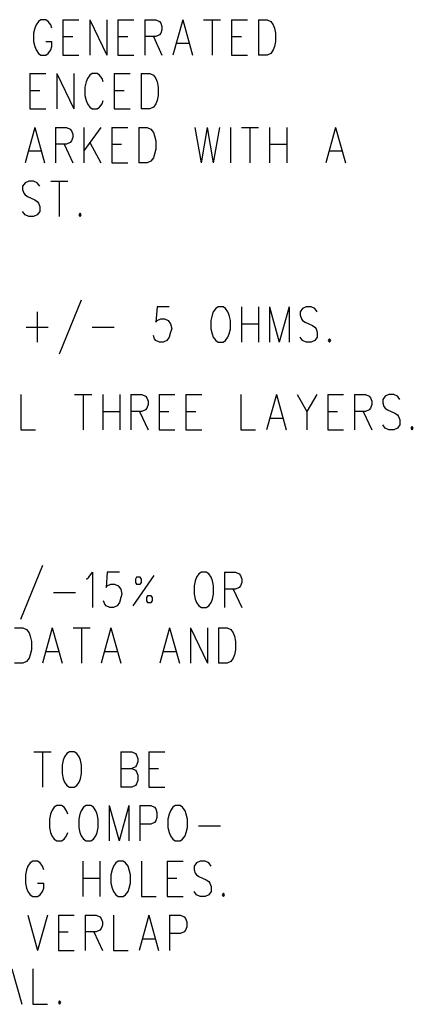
# Model space of a CAD drawing. Extents: x 2 to 38, y 4.3 to 27.6.
# Tile 18 of 31: x 14.1 to 16.5, y 16 to 21.8. Entities that reach past the tile are written whole.
import ezdxf

# ---------------------------------------------------------------- set-up
doc = ezdxf.new("R2010")
doc.units = 0
doc.layers.add('pho', color=1, linetype='CONTINUOUS')

msp = doc.modelspace()

# ---------------------------------------------------------------- linework, layer by layer
at = {"layer": 'pho', "color": 1}
for points in [[(14.33731, 21.71139), (14.33009, 21.73122), (14.31567, 21.75106), (14.30124, 21.76098), (14.27238, 21.76098), (14.25795, 21.75106), (14.24352, 21.73122), (14.23631, 21.71139), (14.2291, 21.68163), (14.2291, 21.63203), (14.23631, 21.60227), (14.24352, 21.58243), (14.25795, 21.56259), (14.27238, 21.55267), (14.30124, 21.55267), (14.31567, 21.56259), (14.33009, 21.58243), (14.33731, 21.60227), (14.33731, 21.63203)], [(14.40224, 21.76098), (14.40224, 21.55267)], [(14.40224, 21.76098), (14.49602, 21.76098)], [(14.56095, 21.76098), (14.56095, 21.55267)], [(14.56095, 21.76098), (14.66195, 21.55267)], [(14.66195, 21.76098), (14.66195, 21.55267)], [(14.72687, 21.76098), (14.72687, 21.55267)], [(14.72687, 21.76098), (14.82066, 21.76098)], [(14.88558, 21.76098), (14.88558, 21.55267)], [(14.88558, 21.76098), (14.95051, 21.76098), (14.97215, 21.75106), (14.97937, 21.74114), (14.98658, 21.7213), (14.98658, 21.70147), (14.97937, 21.68163), (14.97215, 21.67171), (14.95051, 21.66179), (14.88558, 21.66179)], [(15.10922, 21.76098), (15.05151, 21.55267)], [(15.10922, 21.76098), (15.16694, 21.55267)], [(15.23186, 21.76098), (15.33286, 21.76098)], [(15.28236, 21.76098), (15.28236, 21.55267)], [(15.39779, 21.76098), (15.39779, 21.55267)], [(15.39779, 21.76098), (15.49157, 21.76098)], [(15.5565, 21.76098), (15.5565, 21.55267)], [(15.5565, 21.76098), (15.607, 21.76098), (15.62864, 21.75106), (15.64307, 21.73122), (15.65029, 21.71139), (15.6575, 21.68163), (15.6575, 21.63203), (15.65029, 21.60227), (15.64307, 21.58243), (15.62864, 21.56259), (15.607, 21.55267), (15.5565, 21.55267)], [(14.40224, 21.66179), (14.45995, 21.66179)], [(14.72687, 21.66179), (14.78459, 21.66179)], [(14.93608, 21.66179), (14.98658, 21.55267)], [(15.39779, 21.66179), (15.4555, 21.66179)], [(14.30124, 21.63203), (14.33731, 21.63203)], [(15.07315, 21.62211), (15.14529, 21.62211)], [(14.40224, 21.55267), (14.49602, 21.55267)], [(14.72687, 21.55267), (14.82066, 21.55267)], [(15.39779, 21.55267), (15.49157, 21.55267)], [(14.20745, 21.44356), (14.20745, 21.23525)], [(14.20745, 21.44356), (14.30124, 21.44356)], [(14.36617, 21.44356), (14.36617, 21.23525)], [(14.36617, 21.44356), (14.46716, 21.23525)], [(14.46716, 21.44356), (14.46716, 21.23525)], [(14.6403, 21.39396), (14.63309, 21.4138), (14.61866, 21.43364), (14.60423, 21.44356), (14.57538, 21.44356), (14.56095, 21.43364), (14.54652, 21.4138), (14.5393, 21.39396)], [(14.70523, 21.44356), (14.70523, 21.23525)], [(14.70523, 21.44356), (14.79901, 21.44356)], [(14.86394, 21.44356), (14.86394, 21.23525)], [(14.86394, 21.44356), (14.91444, 21.44356), (14.93608, 21.43364), (14.95051, 21.4138), (14.95773, 21.39396), (14.96494, 21.3642), (14.96494, 21.31461), (14.95773, 21.28485), (14.95051, 21.26501), (14.93608, 21.24517), (14.91444, 21.23525), (14.86394, 21.23525)], [(14.5393, 21.39396), (14.53209, 21.3642), (14.53209, 21.31461), (14.5393, 21.28485)], [(14.20745, 21.34436), (14.26517, 21.34436)], [(14.70523, 21.34436), (14.76294, 21.34436)], [(14.5393, 21.28485), (14.54652, 21.26501), (14.56095, 21.24517), (14.57538, 21.23525), (14.60423, 21.23525), (14.61866, 21.24517), (14.63309, 21.26501), (14.6403, 21.28485)], [(14.20745, 21.23525), (14.30124, 21.23525)], [(14.70523, 21.23525), (14.79901, 21.23525)], [(14.23631, 21.12614), (14.1786, 20.91783)], [(14.23631, 21.12614), (14.29402, 20.91783)], [(14.35895, 21.12614), (14.35895, 20.91783)], [(14.35895, 21.12614), (14.42388, 21.12614), (14.44552, 21.11622), (14.45274, 21.1063), (14.45995, 21.08646), (14.45995, 21.06662), (14.45274, 21.04678), (14.44552, 21.03686), (14.42388, 21.02694), (14.35895, 21.02694)], [(14.52488, 21.12614), (14.52488, 20.91783)], [(14.62587, 21.12614), (14.52488, 20.98726)], [(14.6908, 21.12614), (14.6908, 20.91783)], [(14.6908, 21.12614), (14.78459, 21.12614)], [(14.84951, 21.12614), (14.84951, 20.91783)], [(14.84951, 21.12614), (14.90001, 21.12614), (14.92166, 21.11622), (14.93608, 21.09638), (14.9433, 21.07654), (14.95051, 21.04678), (14.95051, 20.99718), (14.9433, 20.96743), (14.93608, 20.94759), (14.92166, 20.92775), (14.90001, 20.91783), (14.84951, 20.91783)], [(15.18137, 21.12614), (15.21744, 20.91783)], [(15.25351, 21.12614), (15.21744, 20.91783)], [(15.25351, 21.12614), (15.28958, 20.91783)], [(15.32565, 21.12614), (15.28958, 20.91783)], [(15.39058, 21.12614), (15.39058, 20.91783)], [(15.4555, 21.12614), (15.5565, 21.12614)], [(15.506, 21.12614), (15.506, 20.91783)], [(15.62143, 21.12614), (15.62143, 20.91783)], [(15.72243, 21.12614), (15.72243, 20.91783)], [(16.01099, 21.12614), (15.95328, 20.91783)], [(16.01099, 21.12614), (16.06871, 20.91783)], [(14.40945, 21.02694), (14.45995, 20.91783)], [(14.56095, 21.03686), (14.62587, 20.91783)], [(14.6908, 21.02694), (14.74852, 21.02694)], [(15.62143, 21.02694), (15.72243, 21.02694)], [(14.20024, 20.98726), (14.27238, 20.98726)], [(15.97492, 20.98726), (16.04706, 20.98726)], [(14.6908, 20.91783), (14.78459, 20.91783)], [(14.26517, 20.77896), (14.25074, 20.79879), (14.2291, 20.80871), (14.20024, 20.80871), (14.1786, 20.79879), (14.16417, 20.77896), (14.16417, 20.75912), (14.17138, 20.73928), (14.1786, 20.72936), (14.19303, 20.71944), (14.23631, 20.6996), (14.25074, 20.68968), (14.25795, 20.67976), (14.26517, 20.65992), (14.26517, 20.63016), (14.25074, 20.61032), (14.2291, 20.6004), (14.20024, 20.6004), (14.1786, 20.61032), (14.16417, 20.63016)], [(14.33009, 20.80871), (14.43109, 20.80871)], [(14.38059, 20.80871), (14.38059, 20.6004)], [(14.50323, 20.62024), (14.49602, 20.61032), (14.50323, 20.6004), (14.51045, 20.61032), (14.50323, 20.62024)], [(14.51045, 20.10774), (14.38059, 19.79031)], [(14.25074, 20.0383), (14.25074, 19.85975)], [(15.02987, 20.06806), (14.95773, 20.06806), (14.95051, 19.97878), (14.95773, 19.9887), (14.97937, 19.99862), (15.00101, 19.99862), (15.02265, 19.9887), (15.03708, 19.96887), (15.0443, 19.93911), (15.03708, 19.91927), (15.02987, 19.88951), (15.01544, 19.86967), (14.9938, 19.85975), (14.97215, 19.85975), (14.95051, 19.86967), (14.9433, 19.87959), (14.93608, 19.89943)], [(15.31843, 20.06806), (15.30401, 20.05814), (15.28958, 20.0383), (15.28236, 20.01846), (15.27515, 19.9887), (15.27515, 19.93911), (15.28236, 19.90935), (15.28958, 19.88951), (15.30401, 19.86967), (15.31843, 19.85975), (15.34729, 19.85975), (15.36172, 19.86967), (15.37615, 19.88951), (15.38336, 19.90935), (15.39058, 19.93911), (15.39058, 19.9887), (15.38336, 20.01846), (15.37615, 20.0383), (15.36172, 20.05814), (15.34729, 20.06806), (15.31843, 20.06806)], [(15.4555, 20.06806), (15.4555, 19.85975)], [(15.5565, 20.06806), (15.5565, 19.85975)], [(15.62143, 20.06806), (15.62143, 19.85975)], [(15.62143, 20.06806), (15.67914, 19.85975)], [(15.73686, 20.06806), (15.67914, 19.85975)], [(15.73686, 20.06806), (15.73686, 19.85975)], [(15.90278, 20.0383), (15.88835, 20.05814), (15.86671, 20.06806), (15.83785, 20.06806), (15.81621, 20.05814), (15.80178, 20.0383), (15.80178, 20.01846), (15.809, 19.99862), (15.81621, 19.9887), (15.83064, 19.97878), (15.87392, 19.95895), (15.88835, 19.94903), (15.89557, 19.93911), (15.90278, 19.91927), (15.90278, 19.88951), (15.88835, 19.86967), (15.86671, 19.85975), (15.83785, 19.85975), (15.81621, 19.86967), (15.80178, 19.88951)], [(15.4555, 19.96887), (15.5565, 19.96887)], [(14.18581, 19.94903), (14.31567, 19.94903)], [(14.57538, 19.94903), (14.70523, 19.94903)], [(15.97492, 19.87959), (15.96771, 19.86967), (15.97492, 19.85975), (15.98214, 19.86967), (15.97492, 19.87959)], [(14.15403, 19.5513), (14.15403, 19.34299), (14.2406, 19.34299)], [(14.47145, 19.5513), (14.57245, 19.5513)], [(14.52195, 19.5513), (14.52195, 19.34299)], [(14.63738, 19.5513), (14.63738, 19.34299)], [(14.73838, 19.5513), (14.73838, 19.34299)], [(14.8033, 19.5513), (14.8033, 19.34299)], [(14.8033, 19.5513), (14.86823, 19.5513), (14.88987, 19.54138), (14.89709, 19.53146), (14.9043, 19.51162), (14.9043, 19.49179), (14.89709, 19.47195), (14.88987, 19.46203), (14.86823, 19.45211), (14.8033, 19.45211)], [(14.96923, 19.5513), (14.96923, 19.34299)], [(14.96923, 19.5513), (15.06301, 19.5513)], [(15.12794, 19.5513), (15.12794, 19.34299)], [(15.12794, 19.5513), (15.22173, 19.5513)], [(15.45258, 19.5513), (15.45258, 19.34299), (15.53915, 19.34299)], [(15.66179, 19.5513), (15.60408, 19.34299)], [(15.66179, 19.5513), (15.7195, 19.34299)], [(15.78443, 19.5513), (15.84214, 19.45211), (15.84214, 19.34299)], [(15.89986, 19.5513), (15.84214, 19.45211)], [(15.96478, 19.5513), (15.96478, 19.34299)], [(15.96478, 19.5513), (16.05857, 19.5513)], [(16.1235, 19.5513), (16.1235, 19.34299)], [(16.1235, 19.5513), (16.18842, 19.5513), (16.21007, 19.54138), (16.21728, 19.53146), (16.22449, 19.51162), (16.22449, 19.49179), (16.21728, 19.47195), (16.21007, 19.46203), (16.18842, 19.45211), (16.1235, 19.45211)], [(16.39042, 19.52154), (16.37599, 19.54138), (16.35435, 19.5513), (16.32549, 19.5513), (16.30385, 19.54138), (16.28942, 19.52154), (16.28942, 19.5017), (16.29664, 19.48187), (16.30385, 19.47195), (16.31828, 19.46203), (16.36156, 19.44219), (16.37599, 19.43227), (16.38321, 19.42235), (16.39042, 19.40251), (16.39042, 19.37275), (16.37599, 19.35291), (16.35435, 19.34299), (16.32549, 19.34299), (16.30385, 19.35291), (16.28942, 19.37275)], [(14.63738, 19.45211), (14.73838, 19.45211)], [(14.8538, 19.45211), (14.9043, 19.34299)], [(14.96923, 19.45211), (15.02694, 19.45211)], [(15.12794, 19.45211), (15.18566, 19.45211)], [(15.96478, 19.45211), (16.0225, 19.45211)], [(16.17399, 19.45211), (16.22449, 19.34299)], [(15.62572, 19.41243), (15.69786, 19.41243)], [(14.96923, 19.34299), (15.06301, 19.34299)], [(15.12794, 19.34299), (15.22173, 19.34299)], [(15.96478, 19.34299), (16.05857, 19.34299)], [(16.46256, 19.36283), (16.45535, 19.35291), (16.46256, 19.34299), (16.46978, 19.35291), (16.46256, 19.36283)], [(14.28138, 18.54348), (14.15153, 18.22606)], [(14.54109, 18.46413), (14.55552, 18.47405), (14.57716, 18.50381), (14.57716, 18.2955)], [(14.73588, 18.50381), (14.66373, 18.50381), (14.65652, 18.41453), (14.66373, 18.42445), (14.68538, 18.43437), (14.70702, 18.43437), (14.72866, 18.42445), (14.74309, 18.40461), (14.7503, 18.37485), (14.74309, 18.35501), (14.73588, 18.32526), (14.72145, 18.30542), (14.69981, 18.2955), (14.67816, 18.2955), (14.65652, 18.30542), (14.64931, 18.31534), (14.64209, 18.33518)], [(14.93787, 18.48397), (14.81523, 18.30542)], [(14.82966, 18.44429), (14.83687, 18.43437), (14.85852, 18.43437), (14.86573, 18.44429), (14.86573, 18.46413), (14.85852, 18.47405), (14.83687, 18.47405), (14.82966, 18.46413), (14.82966, 18.44429)], [(15.21922, 18.50381), (15.2048, 18.49389), (15.19037, 18.47405), (15.18315, 18.45421), (15.17594, 18.42445), (15.17594, 18.37485), (15.18315, 18.34509), (15.19037, 18.32526), (15.2048, 18.30542), (15.21922, 18.2955), (15.24808, 18.2955), (15.26251, 18.30542), (15.27694, 18.32526), (15.28415, 18.34509), (15.29137, 18.37485), (15.29137, 18.42445), (15.28415, 18.45421), (15.27694, 18.47405), (15.26251, 18.49389), (15.24808, 18.50381), (15.21922, 18.50381)], [(15.35629, 18.50381), (15.35629, 18.2955)], [(15.35629, 18.50381), (15.42122, 18.50381), (15.44286, 18.49389), (15.45008, 18.48397), (15.45729, 18.46413), (15.45729, 18.44429), (15.45008, 18.42445), (15.44286, 18.41453), (15.42122, 18.40461), (15.35629, 18.40461)], [(15.40679, 18.40461), (15.45729, 18.2955)], [(14.34631, 18.38477), (14.47617, 18.38477)], [(14.9018, 18.32526), (14.92344, 18.32526), (14.93066, 18.33518), (14.93066, 18.35501), (14.92344, 18.36493), (14.9018, 18.36493), (14.89459, 18.35501), (14.89459, 18.33518), (14.9018, 18.32526)], [(14.11555, 18.1758), (14.16605, 18.1758), (14.1877, 18.16588), (14.20212, 18.14604), (14.20934, 18.12621), (14.21655, 18.09645), (14.21655, 18.04685), (14.20934, 18.01709), (14.20212, 17.99725), (14.1877, 17.97741), (14.16605, 17.96749), (14.11555, 17.96749)], [(14.33919, 18.1758), (14.28148, 17.96749)], [(14.33919, 18.1758), (14.39691, 17.96749)], [(14.46183, 18.1758), (14.56283, 18.1758)], [(14.51233, 18.1758), (14.51233, 17.96749)], [(14.68547, 18.1758), (14.62776, 17.96749)], [(14.68547, 18.1758), (14.74319, 17.96749)], [(15.03175, 18.1758), (14.97404, 17.96749)], [(15.03175, 18.1758), (15.08947, 17.96749)], [(15.15439, 18.1758), (15.15439, 17.96749)], [(15.15439, 18.1758), (15.25539, 17.96749)], [(15.25539, 18.1758), (15.25539, 17.96749)], [(15.32032, 18.1758), (15.32032, 17.96749)], [(15.32032, 18.1758), (15.37082, 18.1758), (15.39246, 18.16588), (15.40689, 18.14604), (15.4141, 18.12621), (15.42132, 18.09645), (15.42132, 18.04685), (15.4141, 18.01709), (15.40689, 17.99725), (15.39246, 17.97741), (15.37082, 17.96749), (15.32032, 17.96749)], [(14.30312, 18.03693), (14.37526, 18.03693)], [(14.6494, 18.03693), (14.72154, 18.03693)], [(14.99568, 18.03693), (15.06782, 18.03693)], [(14.23089, 17.44573), (14.33188, 17.44573)], [(14.28138, 17.44573), (14.28138, 17.23742)], [(14.4401, 17.44573), (14.42567, 17.43581), (14.41124, 17.41597), (14.40402, 17.39613)], [(14.40402, 17.28702), (14.41124, 17.26718), (14.42567, 17.24734), (14.4401, 17.23742), (14.46895, 17.23742), (14.48338, 17.24734), (14.49781, 17.26718), (14.50502, 17.28702), (14.51224, 17.31678), (14.51224, 17.36637), (14.50502, 17.39613), (14.49781, 17.41597), (14.48338, 17.43581), (14.46895, 17.44573), (14.4401, 17.44573)], [(14.74309, 17.44573), (14.74309, 17.23742)], [(14.74309, 17.44573), (14.80802, 17.44573), (14.82966, 17.43581), (14.83687, 17.42589), (14.84409, 17.40605), (14.84409, 17.38621), (14.83687, 17.36637), (14.82966, 17.35645), (14.80802, 17.34653)], [(14.90902, 17.44573), (14.90902, 17.23742)], [(14.90902, 17.44573), (15.0028, 17.44573)], [(14.40402, 17.39613), (14.39681, 17.36637), (14.39681, 17.31678), (14.40402, 17.28702)], [(14.74309, 17.34653), (14.80802, 17.34653), (14.82966, 17.33662), (14.83687, 17.3267), (14.84409, 17.30686), (14.84409, 17.2771), (14.83687, 17.25726), (14.82966, 17.24734), (14.80802, 17.23742), (14.74309, 17.23742)], [(14.90902, 17.34653), (14.96673, 17.34653)], [(14.90902, 17.23742), (15.0028, 17.23742)], [(14.43048, 17.07871), (14.42326, 17.09855), (14.40883, 17.11839), (14.39441, 17.12831), (14.36555, 17.12831), (14.35112, 17.11839), (14.33669, 17.09855), (14.32948, 17.07871), (14.32226, 17.04895), (14.32226, 16.99935), (14.32948, 16.9696)], [(14.53869, 17.12831), (14.52426, 17.11839), (14.50983, 17.09855), (14.50262, 17.07871), (14.4954, 17.04895), (14.4954, 16.99935), (14.50262, 16.9696)], [(14.60362, 16.9696), (14.61083, 16.99935), (14.61083, 17.04895), (14.60362, 17.07871), (14.5964, 17.09855), (14.58197, 17.11839), (14.56755, 17.12831), (14.53869, 17.12831)], [(14.67576, 17.12831), (14.67576, 16.92)], [(14.67576, 17.12831), (14.73347, 16.92)], [(14.79118, 17.12831), (14.73347, 16.92)], [(14.79118, 17.12831), (14.79118, 16.92)], [(14.85611, 17.12831), (14.85611, 16.92)], [(14.85611, 17.12831), (14.92104, 17.12831), (14.94268, 17.11839), (14.9499, 17.10847), (14.95711, 17.08863), (14.95711, 17.05887), (14.9499, 17.03903), (14.94268, 17.02911), (14.92104, 17.01919), (14.85611, 17.01919)], [(15.06532, 17.12831), (15.05089, 17.11839), (15.03647, 17.09855), (15.02925, 17.07871), (15.02204, 17.04895), (15.02204, 16.99935), (15.02925, 16.9696)], [(15.13025, 16.9696), (15.13746, 16.99935), (15.13746, 17.04895), (15.13025, 17.07871), (15.12304, 17.09855), (15.10861, 17.11839), (15.09418, 17.12831), (15.06532, 17.12831)], [(15.20239, 17.00927), (15.33225, 17.00927)], [(14.32948, 16.9696), (14.33669, 16.94976), (14.35112, 16.92992), (14.36555, 16.92), (14.39441, 16.92), (14.40883, 16.92992), (14.42326, 16.94976), (14.43048, 16.9696)], [(14.50262, 16.9696), (14.50983, 16.94976), (14.52426, 16.92992), (14.53869, 16.92), (14.56755, 16.92), (14.58197, 16.92992), (14.5964, 16.94976), (14.60362, 16.9696)], [(15.02925, 16.9696), (15.03647, 16.94976), (15.05089, 16.92992), (15.06532, 16.92), (15.09418, 16.92), (15.10861, 16.92992), (15.12304, 16.94976), (15.13025, 16.9696)], [(14.28869, 16.75071), (14.28148, 16.77054), (14.26705, 16.79038), (14.25262, 16.8003), (14.22377, 16.8003), (14.20934, 16.79038), (14.19491, 16.77054), (14.1877, 16.75071), (14.18048, 16.72095), (14.18048, 16.67135), (14.1877, 16.64159), (14.19491, 16.62175), (14.20934, 16.60191), (14.22377, 16.59199), (14.25262, 16.59199), (14.26705, 16.60191), (14.28148, 16.62175), (14.28869, 16.64159), (14.28869, 16.67135)], [(14.51955, 16.8003), (14.51955, 16.59199)], [(14.62055, 16.8003), (14.62055, 16.59199)], [(14.72876, 16.8003), (14.71433, 16.79038), (14.6999, 16.77054), (14.69269, 16.75071), (14.68547, 16.72095), (14.68547, 16.67135), (14.69269, 16.64159), (14.6999, 16.62175), (14.71433, 16.60191), (14.72876, 16.59199), (14.75761, 16.59199), (14.77204, 16.60191), (14.78647, 16.62175), (14.79369, 16.64159), (14.8009, 16.67135), (14.8009, 16.72095), (14.79369, 16.75071), (14.78647, 16.77054), (14.77204, 16.79038), (14.75761, 16.8003), (14.72876, 16.8003)], [(14.86583, 16.8003), (14.86583, 16.59199), (14.9524, 16.59199)], [(15.01732, 16.8003), (15.01732, 16.59199)], [(15.01732, 16.8003), (15.11111, 16.8003)], [(15.27703, 16.77054), (15.26261, 16.79038), (15.24096, 16.8003), (15.21211, 16.8003), (15.19046, 16.79038), (15.17604, 16.77054), (15.17604, 16.75071), (15.18325, 16.73087), (15.19046, 16.72095), (15.20489, 16.71103), (15.24818, 16.69119), (15.26261, 16.68127), (15.26982, 16.67135), (15.27703, 16.65151), (15.27703, 16.62175), (15.26261, 16.60191), (15.24096, 16.59199), (15.21211, 16.59199), (15.19046, 16.60191), (15.17604, 16.62175)], [(14.25262, 16.67135), (14.28869, 16.67135)], [(14.51955, 16.70111), (14.62055, 16.70111)], [(15.01732, 16.70111), (15.07504, 16.70111)], [(15.34918, 16.61183), (15.34196, 16.60191), (15.34918, 16.59199), (15.35639, 16.60191), (15.34918, 16.61183)], [(15.01732, 16.59199), (15.11111, 16.59199)], [(14.19491, 16.48288), (14.25262, 16.27457)], [(14.31034, 16.48288), (14.25262, 16.27457)], [(14.37526, 16.48288), (14.37526, 16.27457)], [(14.37526, 16.48288), (14.46905, 16.48288)], [(14.53398, 16.48288), (14.53398, 16.27457)], [(14.53398, 16.48288), (14.5989, 16.48288), (14.62055, 16.47296), (14.62776, 16.46304), (14.63497, 16.4432), (14.63497, 16.42336), (14.62776, 16.40352), (14.62055, 16.3936), (14.5989, 16.38369), (14.53398, 16.38369)], [(14.6999, 16.48288), (14.6999, 16.27457), (14.78647, 16.27457)], [(14.90911, 16.48288), (14.8514, 16.27457)], [(14.90911, 16.48288), (14.96683, 16.27457)], [(15.03175, 16.48288), (15.03175, 16.27457)], [(15.03175, 16.48288), (15.09668, 16.48288), (15.11832, 16.47296), (15.12554, 16.46304), (15.13275, 16.4432), (15.13275, 16.41344), (15.12554, 16.3936), (15.11832, 16.38369), (15.09668, 16.37377), (15.03175, 16.37377)], [(14.37526, 16.38369), (14.43298, 16.38369)], [(14.58448, 16.38369), (14.63497, 16.27457)], [(14.87304, 16.34401), (14.94518, 16.34401)], [(14.37526, 16.27457), (14.46905, 16.27457)], [(14.10113, 16.16546), (14.15884, 15.95715)], [(14.22377, 16.16546), (14.22377, 15.95715), (14.31034, 15.95715)], [(14.38248, 15.97699), (14.37526, 15.96707), (14.38248, 15.95715), (14.38969, 15.96707), (14.38248, 15.97699)]]:
    msp.add_lwpolyline(points, dxfattribs=at)

doc.saveas('drawing.dxf')
